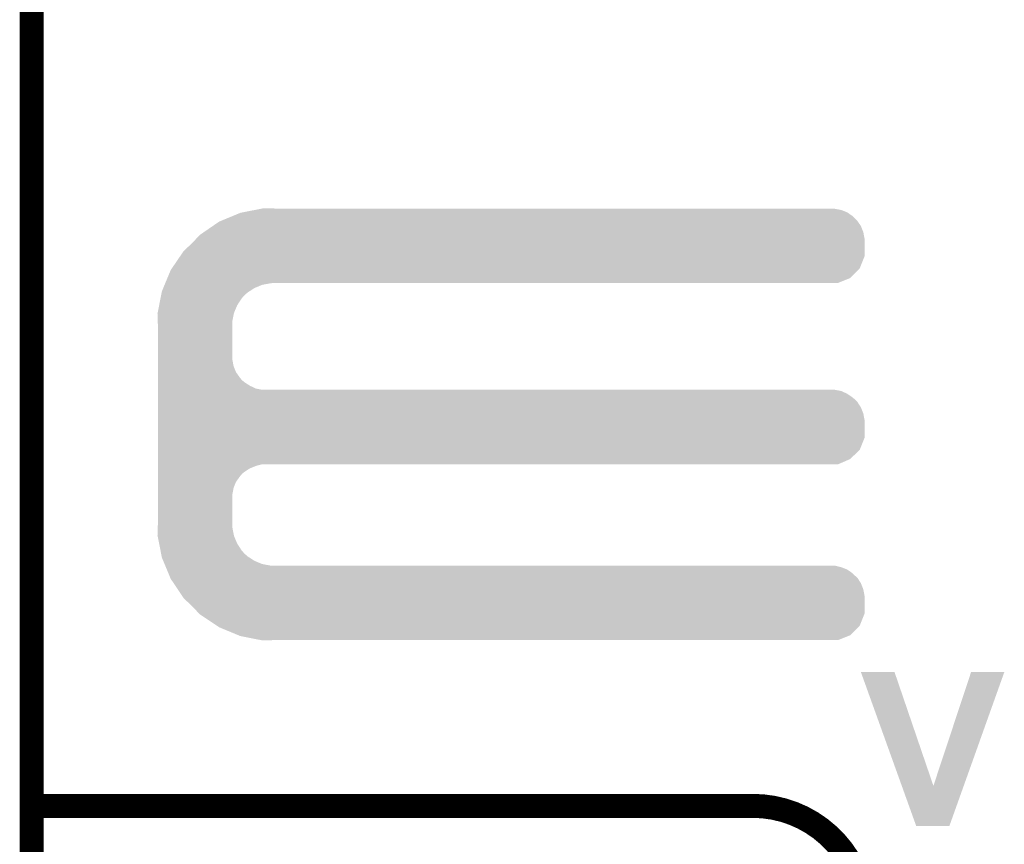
# Model space of a CAD drawing. Extents: x -1.3 to 24.2, y -3.9 to 53.4.
# Tile 16 of 35: x -1.3 to 4.9, y 18.8 to 24. Entities that reach past the tile are written whole.
import ezdxf

# ---------------------------------------------------------------- set-up
doc = ezdxf.new("R2010")
doc.units = 0
doc.layers.add('CURRENT_16_CLICK_V100_GKO', color=5, linetype='CONTINUOUS')
doc.layers.add('CURRENT_16_CLICK_V100_GTO', color=14, linetype='CONTINUOUS')

msp = doc.modelspace()

# ---------------------------------------------------------------- linework, layer by layer
at = {"layer": 'CURRENT_16_CLICK_V100_GKO', "const_width": 0.1524}
msp.add_lwpolyline([(-1.27, -3.81), (-1.27, 51.054)], dxfattribs=at)
at = {"layer": 'CURRENT_16_CLICK_V100_GTO', "const_width": 0.1524}
msp.add_lwpolyline([(-1.27, 19.05), (3.302, 19.05)], dxfattribs=at)
msp.add_lwpolyline([(4.0132, 18.3388, 0.4142136), (3.302, 19.05)], format="xyb", dxfattribs=at)
at = {"layer": 'CURRENT_16_CLICK_V100_GTO'}
for points in [[(-0.069044, 22.76094), (0.004382, 22.791418), (3.96494, 22.76094), (3.934462, 22.791418)], [(0.004382, 22.791418), (0.053342, 22.81174), (3.934462, 22.791418), (3.905108, 22.81174)], [(0.053342, 22.81174), (0.066262, 22.814278), (3.905108, 22.81174), (3.901442, 22.814278)], [(0.066262, 22.814278), (0.143848, 22.829518), (3.901442, 22.814278), (3.863342, 22.829518)], [(0.143848, 22.829518), (0.18265, 22.83714), (3.863342, 22.829518), (3.822702, 22.83714)], [(0.18265, 22.83714), (0.195458, 22.839656), (0.269264, 22.83714), (0.26924, 22.839656)], [(0.195458, 22.839656), (0.195582, 22.83968), (0.26924, 22.839656), (0.195582, 22.83968)], [(-0.17734, 22.689818), (-0.121918, 22.727922), (4.00304, 22.689818), (3.9878, 22.727922)], [(-0.121918, 22.727922), (-0.081282, 22.75586), (3.9878, 22.727922), (3.968458, 22.75586)], [(-0.081282, 22.75586), (-0.069044, 22.76094), (3.968458, 22.75586), (3.96494, 22.76094)], [(-0.224974, 22.649178), (-0.203198, 22.67204), (4.01066, 22.649178), (4.006374, 22.67204)], [(-0.203198, 22.67204), (-0.17734, 22.689818), (4.006374, 22.67204), (4.00304, 22.689818)], [(-0.307338, 22.5679), (-0.254, 22.6187), (4.010658, 22.5679), (4.010658, 22.6187)], [(-0.254, 22.6187), (-0.224974, 22.649178), (4.010658, 22.6187), (4.01066, 22.649178)], [(-0.329824, 22.534876), (-0.307338, 22.5679), (4.010658, 22.534876), (4.010658, 22.5679)], [(-0.381702, 22.458682), (-0.329824, 22.534876), (3.980176, 22.458682), (4.010658, 22.534876)], [(-0.409706, 22.39772), (-0.388618, 22.448522), (3.919216, 22.39772), (3.970016, 22.448522)], [(-0.388618, 22.448522), (-0.381702, 22.458682), (3.970016, 22.448522), (3.980176, 22.458682)], [(-0.436066, 22.334218), (-0.427632, 22.354538), (0.14224, 22.334218), (0.190498, 22.354538)], [(-0.427632, 22.354538), (-0.423414, 22.3647), (0.190498, 22.354538), (0.24384, 22.3647)], [(-0.423414, 22.3647), (-0.422358, 22.36724), (0.24384, 22.3647), (0.26924, 22.36724)], [(-0.422358, 22.36724), (-0.409706, 22.39772), (3.843016, 22.36724), (3.919216, 22.39772)], [(-0.44949, 22.2885), (-0.445996, 22.30628), (0.078738, 22.2885), (0.099058, 22.30628)], [(-0.445996, 22.30628), (-0.444498, 22.313902), (0.099058, 22.30628), (0.110838, 22.313902)], [(-0.444498, 22.313902), (-0.436066, 22.334218), (0.110838, 22.313902), (0.14224, 22.334218)], [(-0.461962, 22.225002), (-0.453482, 22.268178), (0.03302, 22.225002), (0.06096, 22.268178)], [(-0.453482, 22.268178), (-0.44949, 22.2885), (0.06096, 22.268178), (0.078738, 22.2885)], [(-0.47244, 22.171662), (-0.471444, 22.176738), (0.011684, 22.171662), (0.0127, 22.176738)], [(-0.470862, 22.125938), (-0.47244, 22.171662), (0.00254, 22.125938), (0.011684, 22.171662)], [(-0.471444, 22.176738), (-0.461962, 22.225002), (0.0127, 22.176738), (0.03302, 22.225002)], [(-0.4699, 22.098), (-0.470862, 22.125938), (0.00254, 22.098), (0.00254, 22.125938)], [(-0.4699, 21.879558), (-0.4699, 22.098), (0.00254, 21.879558), (0.00254, 22.098)], [(-0.4699, 21.838918), (-0.4699, 21.879558), (0.010162, 21.838918), (0.00254, 21.879558)], [(-0.4699, 21.800818), (-0.4699, 21.838918), (0.025402, 21.800818), (0.010162, 21.838918)], [(-0.4699, 21.76526), (-0.4699, 21.800818), (0.0508, 21.76526), (0.025402, 21.800818)], [(-0.4699, 21.750018), (-0.4699, 21.76526), (0.063502, 21.750018), (0.0508, 21.76526)], [(-0.4699, 21.73732), (-0.4699, 21.750018), (0.078742, 21.73732), (0.063502, 21.750018)], [(-0.4699, 21.71446), (-0.4699, 21.73732), (0.114302, 21.71446), (0.078742, 21.73732)], [(-0.4699, 21.69668), (-0.4699, 21.71446), (0.152402, 21.69668), (0.114302, 21.71446)], [(-0.4699, 21.68906), (-0.4699, 21.69668), (0.190502, 21.68906), (0.152402, 21.69668)], [(-0.4699, 21.681438), (-0.4699, 21.68906), (3.863342, 21.681438), (3.822702, 21.68906)], [(-0.4699, 21.663658), (-0.4699, 21.681438), (3.901442, 21.663658), (3.863342, 21.681438)], [(-0.4699, 21.6408), (-0.4699, 21.663658), (3.93446, 21.6408), (3.901442, 21.663658)], [(-0.4699, 21.628102), (-0.4699, 21.6408), (3.949698, 21.628102), (3.93446, 21.6408)], [(-0.4699, 21.612858), (-0.4699, 21.628102), (3.96494, 21.612858), (3.949698, 21.628102)], [(-0.4699, 21.577302), (-0.4699, 21.612858), (3.9878, 21.577302), (3.96494, 21.612858)], [(-0.4699, 21.539198), (-0.4699, 21.577302), (4.00304, 21.539198), (3.9878, 21.577302)], [(-0.4699, 21.498558), (-0.4699, 21.539198), (4.01066, 21.498558), (4.00304, 21.539198)], [(-0.4699, 21.384256), (-0.4699, 21.498558), (4.010658, 21.384256), (4.01066, 21.498558)], [(-0.4699, 21.308062), (-0.4699, 21.384256), (3.980178, 21.308062), (4.010658, 21.384256)], [(-0.4699, 21.249638), (-0.4699, 21.308062), (3.919216, 21.249638), (3.980178, 21.308062)], [(-0.4699, 21.21662), (-0.4699, 21.249638), (3.843016, 21.21662), (3.919216, 21.249638)], [(-0.4699, 21.206458), (-0.4699, 21.21662), (0.152398, 21.206458), (0.190496, 21.21662)], [(-0.4699, 21.191218), (-0.4699, 21.206458), (0.1143, 21.191218), (0.152398, 21.206458)], [(-0.4699, 21.16836), (-0.4699, 21.191218), (0.07874, 21.16836), (0.1143, 21.191218)], [(-0.4699, 21.155658), (-0.4699, 21.16836), (0.063498, 21.155658), (0.07874, 21.16836)], [(-0.4699, 21.14042), (-0.4699, 21.155658), (0.0508, 21.14042), (0.063498, 21.155658)], [(-0.4699, 21.104862), (-0.4699, 21.14042), (0.0254, 21.104862), (0.0508, 21.14042)], [(-0.4699, 21.066758), (-0.4699, 21.104862), (0.01016, 21.066758), (0.0254, 21.104862)], [(-0.4699, 21.026118), (-0.4699, 21.066758), (0.00254, 21.026118), (0.01016, 21.066758)], [(-0.4699, 20.8407), (-0.4699, 21.026118), (0.00254, 20.8407), (0.00254, 21.026118)], [(-0.47244, 20.767042), (-0.470776, 20.815298), (0.011734, 20.767042), (0.00254, 20.815298)], [(-0.470776, 20.815298), (-0.4699, 20.8407), (0.00254, 20.815298), (0.00254, 20.8407)], [(-0.47144, 20.761958), (-0.47244, 20.767042), (0.012702, 20.761958), (0.011734, 20.767042)], [(-0.461962, 20.7137), (-0.47144, 20.761958), (0.033022, 20.7137), (0.012702, 20.761958)], [(-0.453478, 20.670518), (-0.461962, 20.7137), (0.06096, 20.670518), (0.033022, 20.7137)], [(-0.449488, 20.650198), (-0.453478, 20.670518), (0.07874, 20.650198), (0.06096, 20.670518)], [(-0.445996, 20.63242), (-0.449488, 20.650198), (0.099062, 20.63242), (0.07874, 20.650198)], [(-0.4445, 20.624802), (-0.445996, 20.63242), (0.110836, 20.624802), (0.099062, 20.63242)], [(-0.436064, 20.60448), (-0.4445, 20.624802), (0.142238, 20.60448), (0.110836, 20.624802)], [(-0.42763, 20.58416), (-0.436064, 20.60448), (0.190502, 20.58416), (0.142238, 20.60448)], [(-0.423412, 20.574), (-0.42763, 20.58416), (0.243842, 20.574), (0.190502, 20.58416)], [(-0.419194, 20.563838), (-0.423412, 20.574), (3.863342, 20.563838), (3.822702, 20.574)], [(-0.412868, 20.548598), (-0.419194, 20.563838), (3.901442, 20.548598), (3.863342, 20.563838)], [(-0.40338, 20.525738), (-0.412868, 20.548598), (3.934462, 20.525738), (3.901442, 20.548598)], [(-0.397054, 20.5105), (-0.40338, 20.525738), (3.9497, 20.5105), (3.934462, 20.525738)], [(-0.391782, 20.497796), (-0.397054, 20.5105), (3.96494, 20.497796), (3.9497, 20.5105)], [(-0.38862, 20.490178), (-0.391782, 20.497796), (3.96984, 20.490178), (3.96494, 20.497796)], [(-0.369994, 20.462242), (-0.38862, 20.490178), (3.9878, 20.462242), (3.96984, 20.490178)], [(-0.344592, 20.424138), (-0.369994, 20.462242), (4.00304, 20.424138), (3.9878, 20.462242)], [(-0.317498, 20.383498), (-0.344592, 20.424138), (4.01066, 20.383498), (4.00304, 20.424138)], [(-0.30734, 20.36826), (-0.317498, 20.383498), (4.010658, 20.36826), (4.01066, 20.383498)], [(-0.254, 20.31746), (-0.30734, 20.36826), (4.010658, 20.31746), (4.010658, 20.36826)], [(-0.208034, 20.269196), (-0.254, 20.31746), (4.010658, 20.269196), (4.010658, 20.31746)], [(-0.203202, 20.264122), (-0.208034, 20.269196), (4.008628, 20.264122), (4.010658, 20.269196)], [(-0.096522, 20.193002), (-0.203202, 20.264122), (3.980176, 20.193002), (4.008628, 20.264122)], [(-0.081282, 20.182842), (-0.096522, 20.193002), (3.970016, 20.182842), (3.980176, 20.193002)], [(0.041106, 20.13204), (-0.081282, 20.182842), (3.919216, 20.13204), (3.970016, 20.182842)], [(0.053338, 20.126962), (0.041106, 20.13204), (3.90652, 20.126962), (3.919216, 20.13204)], [(0.18265, 20.10156), (0.053338, 20.126962), (3.843016, 20.10156), (3.90652, 20.126962)], [(0.195578, 20.09902), (0.18265, 20.10156), (0.195578, 20.09902), (0.26924, 20.10156)], [(3.987834, 19.898342), (3.987828, 19.898356), (4.201164, 19.898342), (3.987828, 19.898356)], [(4.247024, 19.177068), (3.987834, 19.898342), (4.447562, 19.177068), (4.201164, 19.898342)], [(4.447562, 19.177068), (4.686308, 19.89833), (4.63977, 19.177068), (4.89711, 19.89833)], [(4.686308, 19.89833), (4.686318, 19.89836), (4.89711, 19.89833), (4.686318, 19.89836)], [(4.338316, 18.923018), (4.247024, 19.177068), (4.549128, 18.923018), (4.63977, 19.177068)], [(4.549122, 18.923), (4.338316, 18.923018), (4.549122, 18.923), (4.549128, 18.923018)]]:
    msp.add_solid(points, dxfattribs=at)

doc.saveas('drawing.dxf')
